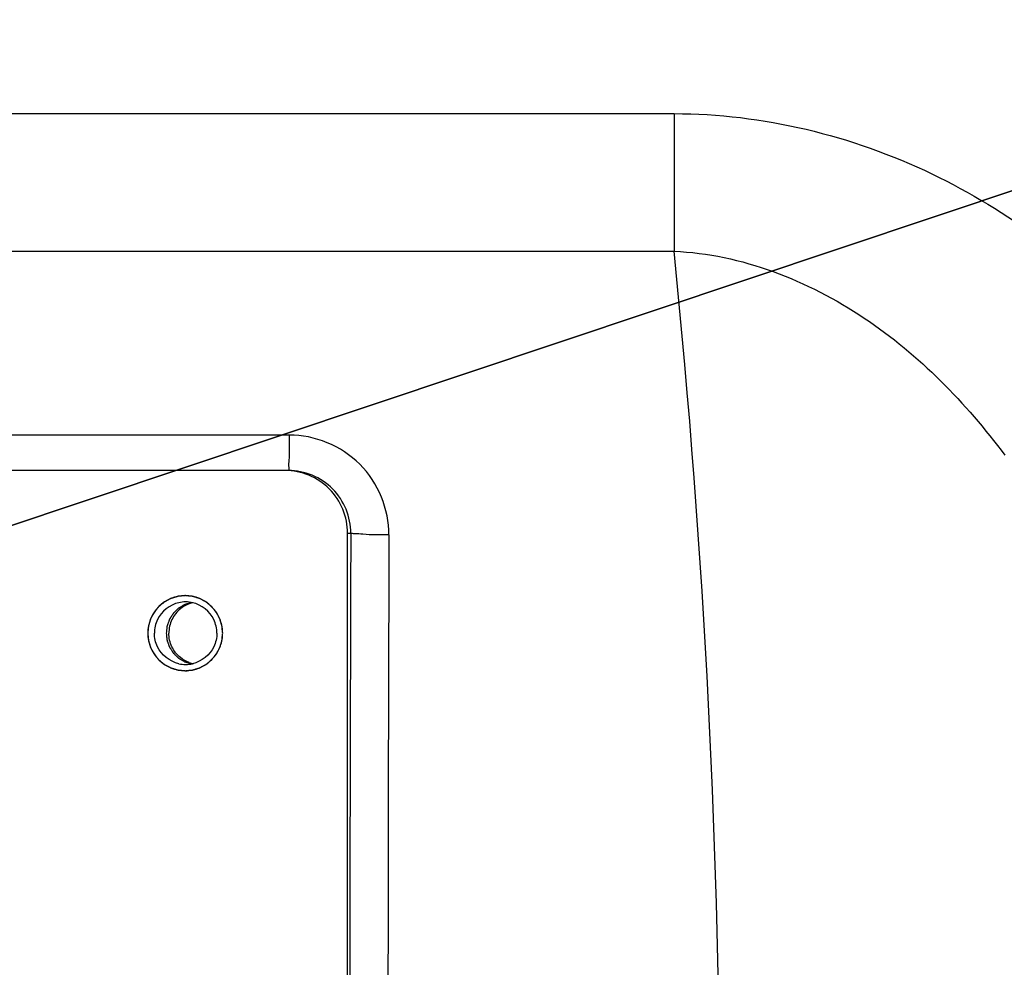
# Model space of a CAD drawing. Header units: millimetres. Extents: x 0 to 9512, y 0 to 6728.
# Tile 62 of 119: x 5085 to 5163, y 1395 to 1470. Entities that reach past the tile are written whole.
import ezdxf

# ---------------------------------------------------------------- set-up
doc = ezdxf.new("R2010")
doc.units = ezdxf.units.MM
doc.header["$LTSCALE"] = 523.16
doc.layers.get('0').update_dxf_attribs({"linetype": 'CONTINUOUS'})
doc.layers.add('304102000126DXF_CONTINUOUS_LINE', color=7, linetype='CONTINUOUS')
doc.layers.add('运动范围_DXF_DIMENSION', color=7, linetype='CONTINUOUS')
doc.styles.get("Standard").update_dxf_attribs({"font": 'txt', "width": 0.7})
doc.dimstyles.new('DIMSTYLE_18', dxfattribs={"dimtxt": 80, "dimasz": 48, "dimexe": 1, "dimexo": 0, "dimgap": 5, "dimtad": 0, "dimtih": 1, "dimtoh": 1, "dimdec": 1, "dimdsep": 46, "dimtxsty": 'Standard', "dimblk": '_FILLED', "dimblk1": '_FILLED', "dimblk2": '_FILLED', "dimcen": 0.09, "dimclrt": 5, "dimazin": 2, "dimtp": 0.5, "dimtm": 0.5, "dimtfac": 1, "dimtdec": 65535, "dimtofl": 0, "dimtmove": 0, "dimatfit": 3, "dimldrblk": '_FILLED', "dimfxl": 0, "dimtolj": 1, "dimarcsym": 0})
doc.dimstyles.new('DIMSTYLE_6', dxfattribs={"dimtxt": 80, "dimasz": 48, "dimexe": 1, "dimexo": 0, "dimtad": 1, "dimdec": 1, "dimdsep": 46, "dimtxsty": 'Standard', "dimblk": '_FILLED', "dimblk1": '_FILLED', "dimblk2": '_FILLED', "dimcen": 0.09, "dimclrt": 5, "dimazin": 2, "dimtp": 0.8, "dimtm": 0.8, "dimtfac": 1, "dimtdec": 1, "dimtofl": 0, "dimtmove": 0, "dimatfit": 3, "dimldrblk": '_FILLED', "dimfxl": 0, "dimtolj": 1, "dimarcsym": 0})
doc.dimstyles.new('DIMSTYLE_7', dxfattribs={"dimtxt": 80, "dimasz": 48, "dimexe": 1, "dimexo": 0, "dimtad": 1, "dimdsep": 46, "dimtxsty": 'Standard', "dimblk": '_FILLED', "dimblk1": '_FILLED', "dimblk2": '_FILLED', "dimcen": 0.09, "dimclrt": 5, "dimazin": 2, "dimtp": 2, "dimtm": 2, "dimtfac": 1, "dimtofl": 0, "dimtmove": 0, "dimatfit": 3, "dimldrblk": '_FILLED', "dimfxl": 0, "dimtolj": 1, "dimarcsym": 0})

# ---------------------------------------------------------------- blocks, each defined once
blk = doc.blocks.new('_FILLED')
at = {"color": 0, "linetype": 'ByBlock'}
blk.add_solid([(0, 0), (-1, 0.1667), (-1, -0.1667)], dxfattribs=at)
blk = doc.blocks.new('*D9')
at = {"layer": '运动范围_DXF_DIMENSION', "color": 2, "linetype": 'Continuous', "transparency": 16777216}
for p, q in [((4873.138, 1359.384), (5546.708, 2105.681)), ((5181.992, 1701.586), (4873.138, 1359.384)), ((5181.992, 1701.586), (5181.992, 1701.586))]:
    blk.add_line(p, q, dxfattribs=at)
at = {"layer": '运动范围_DXF_DIMENSION', "color": 2, "linetype": 'Continuous', "transparency": 16777216, "xscale": 48, "yscale": 48, "zscale": 48, "rotation": 227.9308375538}
blk.add_blockref('_FILLED', (5181.992, 1701.586), dxfattribs=at)
blk = doc.blocks.new('*D10')
at = {"layer": '运动范围_DXF_DIMENSION', "color": 2, "linetype": 'Continuous', "transparency": 16777216}
for p, q in [((4873.138, 1359.384), (7149.876, 2121.482)), ((6770.655, 1994.545), (4873.138, 1359.384)), ((6770.655, 1994.545), (6770.655, 1994.545))]:
    blk.add_line(p, q, dxfattribs=at)
at = {"layer": '运动范围_DXF_DIMENSION', "color": 2, "linetype": 'Continuous', "transparency": 16777216, "xscale": 48, "yscale": 48, "zscale": 48, "rotation": 198.507278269}
blk.add_blockref('_FILLED', (6770.655, 1994.545), dxfattribs=at)
blk = doc.blocks.new('*D32')
at = {"layer": '运动范围_DXF_DIMENSION', "color": 2, "linetype": 'Continuous', "transparency": 16777216}
for start, end in [(96.579925, 167), (0, 73.311537)]:
    blk.add_arc((4873.138, 1359.384), 726.699, start, end, dxfattribs=at)
for points in [[(4169.669, 1571.299), (4165.064, 1522.855), (4185.132, 1567.187)], [(5590.256, 1407.094), (5599.836, 1359.384), (5606.247, 1407.622)]]:
    blk.add_solid(points, dxfattribs=at)

msp = doc.modelspace()

# ---------------------------------------------------------------- linework, layer by layer
at = {"color": 2, "linetype": 'Continuous'}
msp.add_circle((4873.138, 1359.384), 460.97, dxfattribs=at)
at = {"layer": '304102000126DXF_CONTINUOUS_LINE', "color": 9, "linetype": 'Continuous'}
for p, q in [((4960.117, 1462.907), (5136.973, 1462.898)), ((5136.973, 1462.897), (5136.97, 1451.903)), ((4962.061, 1451.894), (5136.969, 1451.903)), ((5106.236, 1437.216), (5016.607, 1437.217)), ((5110.894, 1429.384), (5111.147, 1429.385))]:
    msp.add_line(p, q, dxfattribs=at)
at = {"layer": '304102000126DXF_CONTINUOUS_LINE', "color": 7, "linetype": 'Continuous'}
for p, q in [((5105.906, 1434.384), (5016.126, 1434.384)), ((5110.894, 1329.384), (5110.894, 1429.384))]:
    msp.add_line(p, q, dxfattribs=at)
at = {"layer": '304102000126DXF_CONTINUOUS_LINE', "color": 9, "linetype": 'Continuous'}
for centre, radius, start, end in [((4423.307, 1379.384), 717.337, 354.197761, 5.80224), ((19896.146, 1379.384), 14785.083, 179.8062339, 180.1937659), ((19883.206, 1379.384), 14769.094, 179.8065906, 180.1934094)]:
    msp.add_arc(centre, radius, start, end, dxfattribs=at)
at = {"layer": '304102000126DXF_CONTINUOUS_LINE', "color": 7, "linetype": 'Continuous'}
for centre, radius, start, end in [((5097.96, 1421.395), 2.488, 89.97892, 102.8641), ((5097.962, 1421.395), 2.488, 77.1359, 90.02108), ((5099.11, 1421.407), 2.477, 102.91438, 110.38465), ((5097.972, 1421.384), 2.946, 358.26636, 1.73364), ((5097.96, 1421.373), 2.488, 257.1359, 270.02108), ((5097.962, 1421.373), 2.488, 269.97892, 282.8641), ((5099.11, 1421.361), 2.477, 249.61535, 257.08562)]:
    msp.add_arc(centre, radius, start, end, dxfattribs=at)
at = {"layer": '304102000126DXF_CONTINUOUS_LINE', "color": 9, "linetype": 'Continuous'}
for points, knots in [([(5136.973, 1462.898), (5144.023, 1462.896), (5157.928, 1459.518), (5169.127, 1451.005), (5173.76, 1446.162)], [0, 0, 0, 0, 0.512669, 1, 1, 1, 1]), ([(5136.969, 1451.903), (5142.334, 1451.675), (5152.794, 1447.542), (5160.256, 1439.79), (5163.386, 1435.604)], [0, 0, 0, 0, 0.506774, 1, 1, 1, 1]), ([(5106.236, 1437.216), (5106.235, 1436.85), (5106.215, 1436.202), (5106.258, 1435.252), (5106.127, 1434.822), (5106.233, 1434.384), (5106.161, 1434.384)], [0, 0, 0, 0, 0.386504, 0.70988, 0.924384, 1, 1, 1, 1]), ([(5114.195, 1429.239), (5114.203, 1431.272), (5112.511, 1435.517), (5108.27, 1437.216), (5106.236, 1437.216)], [0, 0, 0, 0, 0.499838, 1, 1, 1, 1]), ([(5111.147, 1429.385), (5111.154, 1430.658), (5110.097, 1433.321), (5107.438, 1434.384), (5106.162, 1434.384)], [0, 0, 0, 0, 0.499478, 1, 1, 1, 1]), ([(5114.195, 1429.239), (5113.501, 1429.241), (5112.563, 1429.223), (5111.579, 1429.339), (5111.228, 1429.328), (5111.147, 1429.384)], [0, 0, 0, 0, 0.681351, 0.903173, 1, 1, 1, 1])]:
    msp.add_open_spline(points, degree=3, knots=knots, dxfattribs=at)
at = {"layer": '304102000126DXF_CONTINUOUS_LINE', "color": 7, "linetype": 'Continuous'}
for points, knots in [([(5110.894, 1429.384), (5110.894, 1430.659), (5109.833, 1433.314), (5107.179, 1434.384), (5105.906, 1434.384)], [0, 0, 0, 0, 0.500431, 1, 1, 1, 1]), ([(5097.926, 1424.384), (5097.162, 1424.384), (5095.57, 1423.742), (5094.933, 1422.149), (5094.933, 1421.384)], [0, 0, 0, 0, 0.499569, 1, 1, 1, 1]), ([(5098.406, 1423.834), (5098.339, 1423.812), (5098.239, 1423.779), (5098.121, 1423.741), (5098.054, 1423.719), (5098.004, 1423.703), (5097.953, 1423.687), (5097.915, 1423.674), (5097.89, 1423.666), (5097.878, 1423.662), (5097.865, 1423.657), (5097.851, 1423.648), (5097.831, 1423.637), (5097.801, 1423.618), (5097.763, 1423.596), (5097.703, 1423.559), (5097.627, 1423.514), (5097.552, 1423.468), (5097.491, 1423.432), (5097.453, 1423.409), (5097.423, 1423.391), (5097.404, 1423.379), (5097.389, 1423.371), (5097.379, 1423.362), (5097.369, 1423.352), (5097.35, 1423.334), (5097.321, 1423.306), (5097.282, 1423.268), (5097.244, 1423.231), (5097.192, 1423.181), (5097.141, 1423.131), (5097.089, 1423.081), (5097.051, 1423.043), (5097.018, 1423.012), (5096.996, 1422.99), (5096.983, 1422.978), (5096.973, 1422.969), (5096.966, 1422.957), (5096.956, 1422.942), (5096.94, 1422.916), (5096.916, 1422.879), (5096.887, 1422.835), (5096.849, 1422.775), (5096.811, 1422.716), (5096.772, 1422.656), (5096.744, 1422.612), (5096.715, 1422.567), (5096.693, 1422.534), (5096.679, 1422.511), (5096.672, 1422.5), (5096.665, 1422.489), (5096.66, 1422.471), (5096.652, 1422.451), (5096.64, 1422.417), (5096.625, 1422.374), (5096.601, 1422.307), (5096.57, 1422.222), (5096.54, 1422.138), (5096.516, 1422.07), (5096.501, 1422.028), (5096.489, 1421.994), (5096.481, 1421.973), (5096.475, 1421.956), (5096.472, 1421.943), (5096.471, 1421.93), (5096.468, 1421.903), (5096.463, 1421.863), (5096.457, 1421.81), (5096.451, 1421.757), (5096.443, 1421.686), (5096.429, 1421.561), (5096.417, 1421.455), (5096.408, 1421.384)], [0, 0, 0, 0, 0.0625, 0.09375, 0.109375, 0.125, 0.140625, 0.15625, 0.160156, 0.164062, 0.167969, 0.171875, 0.179688, 0.1875, 0.203125, 0.21875, 0.25, 0.28125, 0.296875, 0.3125, 0.320312, 0.328125, 0.332031, 0.335938, 0.339844, 0.34375, 0.359375, 0.375, 0.390625, 0.40625, 0.4375, 0.453125, 0.46875, 0.484375, 0.492188, 0.496094, 0.5, 0.503906, 0.507812, 0.515625, 0.53125, 0.546875, 0.5625, 0.59375, 0.609375, 0.625, 0.640625, 0.65625, 0.660156, 0.664062, 0.667969, 0.671875, 0.679688, 0.6875, 0.703125, 0.71875, 0.75, 0.78125, 0.796875, 0.8125, 0.820312, 0.828125, 0.832031, 0.835938, 0.839844, 0.84375, 0.859375, 0.875, 0.890625, 0.90625, 0.9375, 1, 1, 1, 1]), ([(5094.933, 1421.384), (5094.933, 1420.619), (5095.57, 1419.026), (5097.162, 1418.384), (5097.926, 1418.384)], [0, 0, 0, 0, 0.500431, 1, 1, 1, 1]), ([(5096.408, 1421.384), (5096.416, 1421.314), (5096.428, 1421.208), (5096.442, 1421.085), (5096.45, 1421.015), (5096.456, 1420.962), (5096.462, 1420.909), (5096.467, 1420.87), (5096.47, 1420.843), (5096.471, 1420.83), (5096.473, 1420.817), (5096.48, 1420.801), (5096.487, 1420.78), (5096.499, 1420.746), (5096.514, 1420.705), (5096.537, 1420.638), (5096.567, 1420.555), (5096.596, 1420.471), (5096.62, 1420.405), (5096.634, 1420.363), (5096.646, 1420.33), (5096.654, 1420.309), (5096.659, 1420.292), (5096.666, 1420.28), (5096.673, 1420.269), (5096.687, 1420.246), (5096.709, 1420.212), (5096.738, 1420.167), (5096.767, 1420.122), (5096.806, 1420.061), (5096.844, 1420), (5096.883, 1419.94), (5096.912, 1419.895), (5096.936, 1419.857), (5096.953, 1419.83), (5096.963, 1419.815), (5096.969, 1419.803), (5096.979, 1419.795), (5096.992, 1419.782), (5097.014, 1419.761), (5097.045, 1419.73), (5097.083, 1419.693), (5097.134, 1419.643), (5097.184, 1419.594), (5097.235, 1419.544), (5097.273, 1419.507), (5097.311, 1419.47), (5097.339, 1419.442), (5097.358, 1419.424), (5097.367, 1419.415), (5097.377, 1419.406), (5097.393, 1419.397), (5097.412, 1419.385), (5097.443, 1419.367), (5097.481, 1419.343), (5097.542, 1419.306), (5097.619, 1419.26), (5097.696, 1419.213), (5097.757, 1419.176), (5097.795, 1419.153), (5097.826, 1419.134), (5097.845, 1419.123), (5097.86, 1419.113), (5097.873, 1419.108), (5097.885, 1419.104), (5097.911, 1419.096), (5097.949, 1419.083), (5098, 1419.067), (5098.051, 1419.05), (5098.118, 1419.028), (5098.237, 1418.989), (5098.339, 1418.956), (5098.406, 1418.934)], [0, 0, 0, 0, 0.0625, 0.09375, 0.109375, 0.125, 0.140625, 0.15625, 0.160156, 0.164062, 0.167969, 0.171875, 0.179688, 0.1875, 0.203125, 0.21875, 0.25, 0.28125, 0.296875, 0.3125, 0.320312, 0.328125, 0.332031, 0.335938, 0.339844, 0.34375, 0.359375, 0.375, 0.390625, 0.40625, 0.4375, 0.453125, 0.46875, 0.484375, 0.492188, 0.496094, 0.5, 0.503906, 0.507812, 0.515625, 0.53125, 0.546875, 0.5625, 0.59375, 0.609375, 0.625, 0.640625, 0.65625, 0.660156, 0.664062, 0.667969, 0.671875, 0.679688, 0.6875, 0.703125, 0.71875, 0.75, 0.78125, 0.796875, 0.8125, 0.820312, 0.828125, 0.832031, 0.835938, 0.839844, 0.84375, 0.859375, 0.875, 0.890625, 0.90625, 0.9375, 1, 1, 1, 1])]:
    msp.add_open_spline(points, degree=3, knots=knots, dxfattribs=at)
at = {"layer": '304102000126DXF_CONTINUOUS_LINE', "color": 2, "linetype": 'Continuous'}
for points in [[(5100.918, 1421.384), (5100.914, 1421.432), (5100.904, 1421.53), (5100.892, 1421.651), (5100.883, 1421.748), (5100.877, 1421.809), (5100.872, 1421.857), (5100.869, 1421.894), (5100.866, 1421.924), (5100.863, 1421.948), (5100.862, 1421.967), (5100.856, 1421.984), (5100.849, 1422.007), (5100.84, 1422.037), (5100.83, 1422.072), (5100.816, 1422.118), (5100.798, 1422.177), (5100.777, 1422.247), (5100.756, 1422.317), (5100.738, 1422.375), (5100.724, 1422.422), (5100.714, 1422.457), (5100.705, 1422.486), (5100.698, 1422.509), (5100.694, 1422.527), (5100.684, 1422.543), (5100.673, 1422.565), (5100.658, 1422.592), (5100.641, 1422.624), (5100.618, 1422.667), (5100.59, 1422.721), (5100.556, 1422.786), (5100.521, 1422.85), (5100.493, 1422.904), (5100.47, 1422.947), (5100.453, 1422.979), (5100.438, 1423.006), (5100.429, 1423.025), (5100.423, 1423.036), (5100.419, 1423.044), (5100.412, 1423.051), (5100.405, 1423.061), (5100.391, 1423.078), (5100.371, 1423.102), (5100.348, 1423.131), (5100.316, 1423.169), (5100.277, 1423.217), (5100.23, 1423.275), (5100.183, 1423.332), (5100.144, 1423.38), (5100.113, 1423.419), (5100.089, 1423.448), (5100.069, 1423.472), (5100.056, 1423.488), (5100.048, 1423.498), (5100.042, 1423.506), (5100.035, 1423.511), (5100.026, 1423.519), (5100.009, 1423.532), (5099.986, 1423.552), (5099.957, 1423.575), (5099.92, 1423.606), (5099.873, 1423.645), (5099.816, 1423.691), (5099.76, 1423.737), (5099.713, 1423.776), (5099.675, 1423.807), (5099.647, 1423.83), (5099.624, 1423.85), (5099.605, 1423.865), (5099.591, 1423.878), (5099.574, 1423.885), (5099.553, 1423.897), (5099.526, 1423.911), (5099.494, 1423.929), (5099.451, 1423.952), (5099.398, 1423.981), (5099.333, 1424.015), (5099.269, 1424.05), (5099.215, 1424.079), (5099.172, 1424.102), (5099.14, 1424.119), (5099.113, 1424.133), (5099.092, 1424.145), (5099.076, 1424.154), (5099.058, 1424.159), (5099.035, 1424.166), (5099.006, 1424.175), (5098.971, 1424.186), (5098.925, 1424.2), (5098.866, 1424.218), (5098.797, 1424.239), (5098.727, 1424.26), (5098.669, 1424.278), (5098.622, 1424.293), (5098.587, 1424.303), (5098.558, 1424.312), (5098.538, 1424.319), (5098.526, 1424.322), (5098.517, 1424.325), (5098.508, 1424.325), (5098.496, 1424.327), (5098.474, 1424.329), (5098.443, 1424.332), (5098.406, 1424.336), (5098.357, 1424.341), (5098.295, 1424.347), (5098.222, 1424.354), (5098.148, 1424.362), (5098.086, 1424.368), (5098.037, 1424.373), (5098, 1424.376), (5097.969, 1424.379), (5097.947, 1424.382), (5097.935, 1424.383), (5097.926, 1424.384), (5097.917, 1424.383), (5097.905, 1424.382), (5097.883, 1424.38), (5097.853, 1424.377), (5097.817, 1424.373), (5097.768, 1424.368), (5097.708, 1424.362), (5097.635, 1424.355), (5097.562, 1424.348), (5097.502, 1424.342), (5097.453, 1424.337), (5097.417, 1424.334), (5097.387, 1424.331), (5097.363, 1424.328), (5097.344, 1424.328), (5097.327, 1424.321), (5097.304, 1424.315), (5097.275, 1424.306), (5097.24, 1424.295), (5097.193, 1424.281), (5097.135, 1424.263), (5097.065, 1424.242), (5096.995, 1424.221), (5096.937, 1424.203), (5096.89, 1424.189), (5096.855, 1424.179), (5096.826, 1424.17), (5096.803, 1424.163), (5096.785, 1424.158), (5096.769, 1424.149), (5096.748, 1424.138), (5096.721, 1424.123), (5096.689, 1424.106), (5096.646, 1424.083), (5096.592, 1424.054), (5096.527, 1424.02), (5096.463, 1423.986), (5096.409, 1423.957), (5096.366, 1423.934), (5096.334, 1423.917), (5096.307, 1423.903), (5096.288, 1423.893), (5096.278, 1423.887), (5096.269, 1423.883), (5096.263, 1423.877), (5096.253, 1423.869), (5096.236, 1423.855), (5096.212, 1423.835), (5096.183, 1423.812), (5096.145, 1423.78), (5096.097, 1423.741), (5096.04, 1423.694), (5095.982, 1423.647), (5095.934, 1423.607), (5095.896, 1423.576), (5095.867, 1423.552), (5095.843, 1423.533), (5095.826, 1423.519), (5095.817, 1423.511), (5095.809, 1423.506), (5095.804, 1423.498), (5095.796, 1423.489), (5095.783, 1423.472), (5095.763, 1423.449), (5095.74, 1423.42), (5095.709, 1423.383), (5095.671, 1423.336), (5095.624, 1423.279), (5095.578, 1423.222), (5095.539, 1423.175), (5095.508, 1423.138), (5095.485, 1423.109), (5095.466, 1423.086), (5095.451, 1423.067), (5095.438, 1423.053), (5095.43, 1423.036), (5095.419, 1423.015), (5095.404, 1422.988), (5095.387, 1422.956), (5095.364, 1422.913), (5095.335, 1422.859), (5095.301, 1422.795), (5095.266, 1422.73), (5095.238, 1422.677), (5095.215, 1422.634), (5095.197, 1422.601), (5095.183, 1422.574), (5095.172, 1422.553), (5095.162, 1422.537), (5095.158, 1422.519), (5095.15, 1422.496), (5095.142, 1422.467), (5095.131, 1422.432), (5095.117, 1422.385), (5095.099, 1422.327), (5095.078, 1422.257), (5095.056, 1422.187), (5095.038, 1422.128), (5095.024, 1422.082), (5095.013, 1422.047), (5095.005, 1422.018), (5094.998, 1421.997), (5094.995, 1421.986), (5094.992, 1421.977), (5094.991, 1421.968), (5094.99, 1421.955), (5094.988, 1421.934), (5094.985, 1421.903), (5094.981, 1421.866), (5094.976, 1421.816), (5094.97, 1421.754), (5094.96, 1421.656), (5094.948, 1421.532), (5094.938, 1421.433), (5094.933, 1421.384)], [(5094.933, 1421.384), (5094.938, 1421.335), (5094.947, 1421.238), (5094.959, 1421.117), (5094.969, 1421.02), (5094.975, 1420.959), (5094.979, 1420.91), (5094.983, 1420.874), (5094.986, 1420.844), (5094.989, 1420.819), (5094.989, 1420.801), (5094.996, 1420.784), (5095.002, 1420.76), (5095.011, 1420.731), (5095.022, 1420.696), (5095.036, 1420.649), (5095.053, 1420.591), (5095.074, 1420.521), (5095.096, 1420.451), (5095.113, 1420.392), (5095.127, 1420.346), (5095.138, 1420.311), (5095.146, 1420.281), (5095.154, 1420.258), (5095.158, 1420.24), (5095.168, 1420.225), (5095.179, 1420.203), (5095.193, 1420.176), (5095.21, 1420.144), (5095.233, 1420.101), (5095.262, 1420.047), (5095.296, 1419.982), (5095.33, 1419.918), (5095.359, 1419.864), (5095.382, 1419.821), (5095.399, 1419.788), (5095.413, 1419.761), (5095.423, 1419.743), (5095.429, 1419.732), (5095.433, 1419.723), (5095.439, 1419.717), (5095.447, 1419.707), (5095.461, 1419.69), (5095.48, 1419.666), (5095.504, 1419.637), (5095.535, 1419.599), (5095.574, 1419.551), (5095.621, 1419.493), (5095.668, 1419.435), (5095.708, 1419.387), (5095.739, 1419.349), (5095.763, 1419.32), (5095.782, 1419.296), (5095.796, 1419.279), (5095.804, 1419.27), (5095.809, 1419.262), (5095.817, 1419.257), (5095.826, 1419.249), (5095.843, 1419.235), (5095.866, 1419.216), (5095.894, 1419.193), (5095.932, 1419.162), (5095.979, 1419.123), (5096.035, 1419.077), (5096.092, 1419.03), (5096.139, 1418.992), (5096.176, 1418.961), (5096.205, 1418.937), (5096.228, 1418.918), (5096.247, 1418.903), (5096.26, 1418.89), (5096.277, 1418.882), (5096.298, 1418.871), (5096.325, 1418.856), (5096.357, 1418.839), (5096.4, 1418.816), (5096.454, 1418.787), (5096.518, 1418.753), (5096.583, 1418.718), (5096.636, 1418.689), (5096.679, 1418.666), (5096.711, 1418.649), (5096.738, 1418.634), (5096.76, 1418.623), (5096.775, 1418.613), (5096.793, 1418.609), (5096.816, 1418.602), (5096.846, 1418.593), (5096.88, 1418.582), (5096.927, 1418.568), (5096.985, 1418.55), (5097.055, 1418.529), (5097.125, 1418.507), (5097.183, 1418.489), (5097.23, 1418.475), (5097.264, 1418.464), (5097.294, 1418.456), (5097.314, 1418.449), (5097.326, 1418.446), (5097.334, 1418.443), (5097.344, 1418.442), (5097.356, 1418.441), (5097.377, 1418.439), (5097.408, 1418.436), (5097.445, 1418.432), (5097.494, 1418.427), (5097.556, 1418.421), (5097.63, 1418.413), (5097.704, 1418.406), (5097.766, 1418.4), (5097.815, 1418.395), (5097.852, 1418.391), (5097.883, 1418.388), (5097.904, 1418.386), (5097.917, 1418.385), (5097.926, 1418.383), (5097.935, 1418.385), (5097.947, 1418.386), (5097.968, 1418.388), (5097.998, 1418.391), (5098.035, 1418.395), (5098.083, 1418.399), (5098.144, 1418.405), (5098.216, 1418.412), (5098.289, 1418.42), (5098.35, 1418.426), (5098.398, 1418.43), (5098.434, 1418.434), (5098.465, 1418.437), (5098.489, 1418.439), (5098.507, 1418.44), (5098.524, 1418.447), (5098.548, 1418.453), (5098.577, 1418.462), (5098.612, 1418.473), (5098.658, 1418.487), (5098.717, 1418.504), (5098.787, 1418.526), (5098.857, 1418.547), (5098.915, 1418.564), (5098.961, 1418.578), (5098.996, 1418.589), (5099.025, 1418.598), (5099.049, 1418.605), (5099.067, 1418.609), (5099.082, 1418.619), (5099.104, 1418.63), (5099.131, 1418.645), (5099.163, 1418.662), (5099.206, 1418.685), (5099.26, 1418.713), (5099.324, 1418.748), (5099.389, 1418.782), (5099.442, 1418.811), (5099.485, 1418.834), (5099.517, 1418.851), (5099.544, 1418.865), (5099.563, 1418.875), (5099.574, 1418.881), (5099.582, 1418.885), (5099.589, 1418.891), (5099.599, 1418.899), (5099.615, 1418.913), (5099.639, 1418.932), (5099.668, 1418.956), (5099.706, 1418.987), (5099.754, 1419.027), (5099.812, 1419.074), (5099.869, 1419.121), (5099.917, 1419.16), (5099.956, 1419.192), (5099.984, 1419.215), (5100.008, 1419.235), (5100.025, 1419.249), (5100.035, 1419.257), (5100.042, 1419.262), (5100.048, 1419.27), (5100.056, 1419.279), (5100.069, 1419.296), (5100.088, 1419.319), (5100.111, 1419.347), (5100.142, 1419.385), (5100.181, 1419.432), (5100.227, 1419.489), (5100.274, 1419.545), (5100.312, 1419.592), (5100.343, 1419.63), (5100.366, 1419.658), (5100.386, 1419.682), (5100.401, 1419.701), (5100.414, 1419.714), (5100.421, 1419.731), (5100.433, 1419.753), (5100.447, 1419.78), (5100.464, 1419.812), (5100.487, 1419.855), (5100.516, 1419.908), (5100.551, 1419.973), (5100.585, 1420.037), (5100.614, 1420.091), (5100.637, 1420.134), (5100.654, 1420.167), (5100.669, 1420.193), (5100.68, 1420.215), (5100.69, 1420.231), (5100.694, 1420.249), (5100.701, 1420.272), (5100.71, 1420.301), (5100.721, 1420.336), (5100.735, 1420.383), (5100.753, 1420.441), (5100.774, 1420.511), (5100.795, 1420.581), (5100.813, 1420.639), (5100.827, 1420.686), (5100.838, 1420.721), (5100.847, 1420.75), (5100.853, 1420.77), (5100.857, 1420.782), (5100.86, 1420.791), (5100.86, 1420.8), (5100.862, 1420.812), (5100.864, 1420.834), (5100.867, 1420.865), (5100.87, 1420.902), (5100.875, 1420.951), (5100.882, 1421.013), (5100.891, 1421.112), (5100.904, 1421.236), (5100.914, 1421.334), (5100.918, 1421.384)]]:
    msp.add_open_spline(points, degree=3, knots=[0, 0, 0, 0, 0.015625, 0.03125, 0.039062, 0.046875, 0.050781, 0.054688, 0.058594, 0.060547, 0.0625, 0.064453, 0.066406, 0.070312, 0.074219, 0.078125, 0.085938, 0.09375, 0.101562, 0.109375, 0.113281, 0.117188, 0.121094, 0.123047, 0.125, 0.126953, 0.128906, 0.132812, 0.136719, 0.140625, 0.148438, 0.15625, 0.164062, 0.171875, 0.175781, 0.179688, 0.183594, 0.185547, 0.186523, 0.1875, 0.188477, 0.189453, 0.191406, 0.195312, 0.199219, 0.203125, 0.210938, 0.21875, 0.226562, 0.234375, 0.238281, 0.242188, 0.246094, 0.248047, 0.249023, 0.25, 0.250977, 0.251953, 0.253906, 0.257812, 0.261719, 0.265625, 0.273438, 0.28125, 0.289062, 0.296875, 0.300781, 0.304688, 0.308594, 0.310547, 0.3125, 0.314453, 0.316406, 0.320312, 0.324219, 0.328125, 0.335938, 0.34375, 0.351562, 0.359375, 0.363281, 0.367188, 0.371094, 0.373047, 0.375, 0.376953, 0.378906, 0.382812, 0.386719, 0.390625, 0.398438, 0.40625, 0.414062, 0.421875, 0.425781, 0.429688, 0.433594, 0.435547, 0.436523, 0.4375, 0.438477, 0.439453, 0.441406, 0.445312, 0.449219, 0.453125, 0.460938, 0.46875, 0.476562, 0.484375, 0.488281, 0.492188, 0.496094, 0.498047, 0.499023, 0.5, 0.500977, 0.501953, 0.503906, 0.507812, 0.511719, 0.515625, 0.523438, 0.53125, 0.539062, 0.546875, 0.550781, 0.554688, 0.558594, 0.560547, 0.5625, 0.564453, 0.566406, 0.570312, 0.574219, 0.578125, 0.585938, 0.59375, 0.601562, 0.609375, 0.613281, 0.617188, 0.621094, 0.623047, 0.625, 0.626953, 0.628906, 0.632812, 0.636719, 0.640625, 0.648438, 0.65625, 0.664062, 0.671875, 0.675781, 0.679688, 0.683594, 0.685547, 0.686523, 0.6875, 0.688477, 0.689453, 0.691406, 0.695312, 0.699219, 0.703125, 0.710938, 0.71875, 0.726562, 0.734375, 0.738281, 0.742188, 0.746094, 0.748047, 0.749023, 0.75, 0.750977, 0.751953, 0.753906, 0.757812, 0.761719, 0.765625, 0.773438, 0.78125, 0.789062, 0.796875, 0.800781, 0.804688, 0.808594, 0.810547, 0.8125, 0.814453, 0.816406, 0.820312, 0.824219, 0.828125, 0.835938, 0.84375, 0.851562, 0.859375, 0.863281, 0.867188, 0.871094, 0.873047, 0.875, 0.876953, 0.878906, 0.882812, 0.886719, 0.890625, 0.898438, 0.90625, 0.914062, 0.921875, 0.925781, 0.929688, 0.933594, 0.935547, 0.936523, 0.9375, 0.938477, 0.939453, 0.941406, 0.945312, 0.949219, 0.953125, 0.960938, 0.96875, 0.984375, 1, 1, 1, 1], dxfattribs=at)
at = {"layer": '304102000126DXF_CONTINUOUS_LINE', "color": 7, "linetype": 'Continuous'}
for points in [[(5099.071, 1424.156), (5098.712, 1424.305), (5098.315, 1424.384), (5097.926, 1424.384)], [(5097.406, 1423.821), (5096.702, 1423.66), (5096.026, 1423.12), (5095.714, 1422.469)], [(5098.248, 1423.729), (5098, 1423.637), (5097.763, 1423.503), (5097.557, 1423.338)], [(5100.208, 1422.469), (5099.896, 1423.12), (5099.219, 1423.66), (5098.516, 1423.821)], [(5100.691, 1422.532), (5100.399, 1423.239), (5099.777, 1423.862), (5099.071, 1424.156)], [(5097.557, 1423.338), (5097.267, 1423.107), (5097.025, 1422.803), (5096.865, 1422.469)], [(5095.714, 1422.469), (5095.553, 1422.134), (5095.467, 1421.755), (5095.467, 1421.384)], [(5096.865, 1422.469), (5096.704, 1422.134), (5096.618, 1421.755), (5096.618, 1421.384)], [(5100.455, 1421.384), (5100.455, 1421.755), (5100.368, 1422.134), (5100.208, 1422.469)], [(5100.917, 1421.473), (5100.906, 1421.834), (5100.828, 1422.198), (5100.691, 1422.532)], [(5095.714, 1420.299), (5095.553, 1420.634), (5095.467, 1421.013), (5095.467, 1421.384)], [(5096.865, 1420.299), (5096.704, 1420.634), (5096.618, 1421.013), (5096.618, 1421.384)], [(5100.455, 1421.384), (5100.455, 1421.013), (5100.368, 1420.634), (5100.208, 1420.299)], [(5100.691, 1420.236), (5100.828, 1420.57), (5100.906, 1420.934), (5100.917, 1421.295)], [(5097.406, 1418.947), (5096.702, 1419.108), (5096.026, 1419.648), (5095.714, 1420.299)], [(5097.557, 1419.429), (5097.267, 1419.661), (5097.025, 1419.965), (5096.865, 1420.299)], [(5100.208, 1420.299), (5099.896, 1419.648), (5099.219, 1419.108), (5098.516, 1418.947)], [(5099.071, 1418.612), (5099.777, 1418.905), (5100.399, 1419.529), (5100.691, 1420.236)], [(5098.248, 1419.039), (5098, 1419.131), (5097.763, 1419.264), (5097.557, 1419.429)], [(5097.926, 1418.384), (5098.315, 1418.384), (5098.712, 1418.463), (5099.071, 1418.612)]]:
    msp.add_open_spline(points, degree=3, dxfattribs=at)

# ---------------------------------------------------------------- dimensions: what is measured, and where the dimension line sits
at = {"layer": '运动范围_DXF_DIMENSION', "color": 2, "linetype": 'Continuous'}
for mpoint, dimstyle, picture, middle in [((6770.655, 1994.545), 'DIMSTYLE_7', '*D10', (6878.008, 2051.57)), ((5181.992, 1701.586), 'DIMSTYLE_6', '*D9', (5381.779, 1952.794))]:
    dim = msp.add_radius_dim(center=(4873.138, 1359.384), mpoint=mpoint, text='R<>', dimstyle=dimstyle, override={"dimpost": '<>'}, dxfattribs=at)
    dim.commit()
    dim.dimension.update_dxf_attribs({"geometry": picture, "text_midpoint": middle, "dimtype": 164})
dim = msp.add_angular_dim_2l(base=(4955.4023, 2081.4111), line1=((5592.5693, 1359.3839), (5599.8363, 1359.3839)), line2=((4172.1451, 1521.2208), (4165.0644, 1522.8555)), dimstyle='DIMSTYLE_18', dxfattribs=at)
dim.commit()
dim.dimension.update_dxf_attribs({"geometry": '*D32', "text_midpoint": (4829.866, 2043.3719), "dimtype": 162})

doc.saveas('drawing.dxf')
